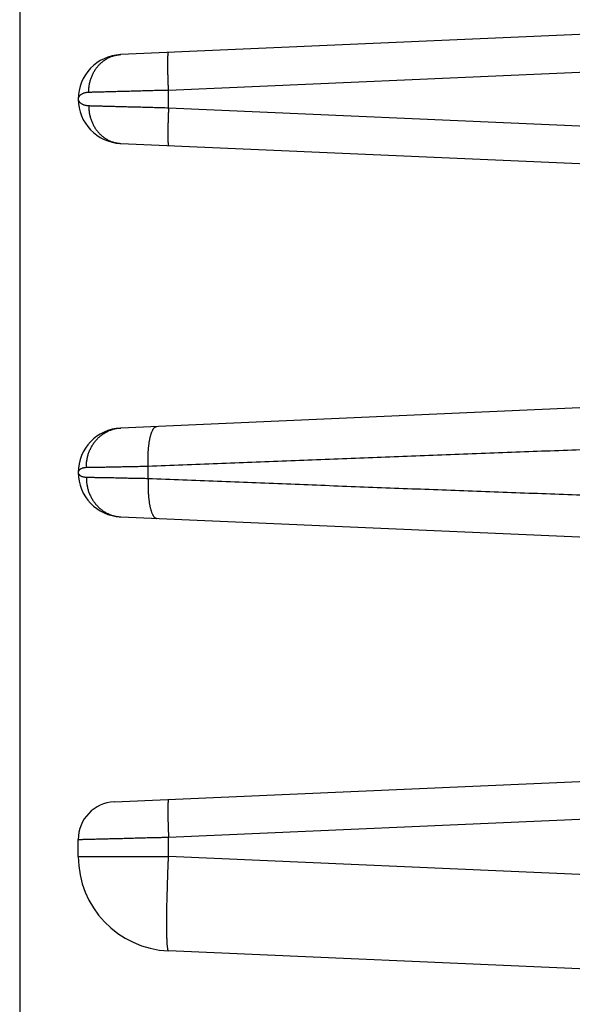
# Model space of a CAD drawing. Header units: inches. Extents: x 0 to 34, y 0 to 22.
# Tile 31 of 152: x 13.7 to 14.3, y 6.8 to 7.9. Entities that reach past the tile are written whole.
import ezdxf

# ---------------------------------------------------------------- set-up
doc = ezdxf.new("R2010")
doc.units = ezdxf.units.IN
doc.header["$LTSCALE"] = 1.87
doc.header["$MEASUREMENT"] = 0
doc.layers.get('0').update_dxf_attribs({"linetype": 'CONTINUOUS'})
doc.layers.add('DIMENSIONS', color=7, linetype='CONTINUOUS')
doc.styles.get("Standard").update_dxf_attribs({"font": 'txt', "width": 0.8})
doc.dimstyles.new('DIMSTYLE_1', dxfattribs={"dimtxt": 0.125, "dimasz": 0.18, "dimexe": 0.18, "dimexo": 0.0625, "dimgap": 0.09, "dimtad": 0, "dimtih": 1, "dimtoh": 1, "dimdec": 3, "dimzin": 4, "dimdsep": 46, "dimtxsty": 'STANDARD', "dimblk": '_FILLED', "dimblk1": '_FILLED', "dimblk2": '_FILLED', "dimcen": 0.09, "dimadec": 0, "dimazin": 0, "dimtp": 0.01, "dimtm": 0.01, "dimtfac": 1, "dimtdec": 3, "dimtofl": 0, "dimtmove": 0, "dimatfit": 3, "dimldrblk": '_FILLED', "dimfxl": 1, "dimtolj": 1, "dimtzin": 4, "dimarcsym": 0})

# ---------------------------------------------------------------- blocks, each defined once
blk = doc.blocks.new('_FILLED')
at = {"color": 0, "linetype": 'BYBLOCK'}
blk.add_solid([(0, 0), (-1, 0.1736), (-1, -0.1736)], dxfattribs=at)
blk = doc.blocks.new('*D4')
at = {"layer": 'DIMENSIONS', "color": 2, "linetype": 'CONTINUOUS'}
for p, q in [((13.7288, 8.3629), (13.7288, 5.7804)), ((24.5185, 6.8922), (24.5185, 5.7804)), ((13.7288, 5.9054), (18.3361, 5.9054)), ((24.5185, 5.9054), (19.9861, 5.9054))]:
    blk.add_line(p, q, dxfattribs=at)
at = {"layer": 'DIMENSIONS', "color": 2, "linetype": 'CONTINUOUS', "xscale": 0.18, "yscale": 0.18, "zscale": 0.18, "rotation": 180}
blk.add_blockref('_FILLED', (13.7288, 5.9054), dxfattribs=at)
at = {"layer": 'DIMENSIONS', "color": 2, "linetype": 'CONTINUOUS', "xscale": 0.18, "yscale": 0.18, "zscale": 0.18}
blk.add_blockref('_FILLED', (24.5185, 5.9054), dxfattribs=at)
at = {"layer": 'DIMENSIONS', "color": 2, "linetype": 'CONTINUOUS', "width": 0.8}
for s, p in [('10.790', (18.3986, 5.8429)), ('[', (19.1236, 5.8429)), ('274.06', (19.2236, 5.8429)), (']', (19.8236, 5.8429))]:
    blk.add_text(s, height=0.125, dxfattribs=at).set_placement(p)

msp = doc.modelspace()

# ---------------------------------------------------------------- linework, layer by layer
at = {"color": 7, "linetype": 'CONTINUOUS'}
for p, q in [((14.6821, 7.8703), (13.8358, 7.8334)), ((14.6821, 7.8304), (13.8864, 7.7956)), ((13.8864, 7.7772), (13.8864, 7.7956)), ((13.7908, 7.7864), (13.7908, 7.7864)), ((13.8864, 7.7772), (14.6821, 7.7425)), ((13.8358, 7.7395), (14.6821, 7.7025)), ((14.6821, 7.4753), (13.8358, 7.4384)), ((13.8649, 7.3851), (13.8649, 7.3977)), ((13.7908, 7.3914), (13.7908, 7.3914)), ((13.8358, 7.3445), (14.6821, 7.3075)), ((13.8291, 7.0431), (14.6821, 7.0803)), ((13.8864, 7.0056), (14.6821, 7.0404)), ((13.7908, 6.9852), (13.7908, 7.0031)), ((13.8864, 6.9852), (13.8864, 7.0056)), ((13.7908, 6.9852), (13.8864, 6.9852)), ((14.8908, 6.9413), (13.8864, 6.9852)), ((14.8908, 6.8414), (13.8864, 6.8853))]:
    msp.add_line(p, q, dxfattribs=at)
for centre, radius, start, end in [((13.8378, 7.7864), 0.047, 92.4972, 267.4997), ((13.8378, 7.3914), 0.047, 92.5, 267.5), ((13.8308, 7.0031), 0.04, 92.501, 180), ((13.8908, 6.9852), 0.1, 180, 267.5)]:
    msp.add_arc(centre, radius, start, end, dxfattribs=at)
for points, knots in [([(13.802, 7.7934), (13.802, 7.7941), (13.802, 7.7953), (13.8021, 7.7973), (13.8023, 7.7992), (13.8025, 7.801), (13.8029, 7.8029), (13.8033, 7.8048), (13.8038, 7.8066), (13.8044, 7.8084), (13.8051, 7.8101), (13.8058, 7.8119), (13.8066, 7.8135), (13.8075, 7.8152), (13.8084, 7.8167), (13.8094, 7.8183), (13.8105, 7.8198), (13.8116, 7.8212), (13.8128, 7.8225), (13.8141, 7.8238), (13.8154, 7.825), (13.8167, 7.8261), (13.8181, 7.8272), (13.8196, 7.8282), (13.8211, 7.8291), (13.8226, 7.8299), (13.8242, 7.8307), (13.8258, 7.8313), (13.8274, 7.8319), (13.829, 7.8324), (13.8307, 7.8328), (13.8324, 7.8331), (13.8341, 7.8333), (13.8352, 7.8334), (13.8358, 7.8334)], [0, 0, 0, 0, 0.033108, 0.066188, 0.099222, 0.132197, 0.165097, 0.197908, 0.230616, 0.263209, 0.295674, 0.328001, 0.36018, 0.392203, 0.424063, 0.455753, 0.48727, 0.51861, 0.549773, 0.58076, 0.611571, 0.642211, 0.672686, 0.703002, 0.733168, 0.763195, 0.793093, 0.822875, 0.852556, 0.882151, 0.911676, 0.941147, 0.970582, 1, 1, 1, 1]), ([(13.8864, 7.7956), (13.8864, 7.7963), (13.8864, 7.7975), (13.8863, 7.7994), (13.8862, 7.8013), (13.8861, 7.8032), (13.8861, 7.805), (13.886, 7.8069), (13.886, 7.8087), (13.8859, 7.8105), (13.8859, 7.8122), (13.8858, 7.8139), (13.8858, 7.8156), (13.8858, 7.8172), (13.8858, 7.8188), (13.8857, 7.8203), (13.8857, 7.8218), (13.8857, 7.8232), (13.8857, 7.8245), (13.8857, 7.8258), (13.8857, 7.827), (13.8858, 7.8281), (13.8858, 7.8292), (13.8858, 7.8302), (13.8858, 7.8311), (13.8859, 7.8319), (13.8859, 7.8327), (13.886, 7.8334), (13.886, 7.8339), (13.8861, 7.8344), (13.8861, 7.8348), (13.8862, 7.8352), (13.8863, 7.8354), (13.8863, 7.8355), (13.8864, 7.8356), (13.8864, 7.8356)], [0, 0, 0, 0, 0.047436, 0.09476, 0.141867, 0.188649, 0.235001, 0.280819, 0.326, 0.370441, 0.414042, 0.456705, 0.498335, 0.538836, 0.578119, 0.616094, 0.652676, 0.687783, 0.721336, 0.75326, 0.783483, 0.811938, 0.838562, 0.863295, 0.886083, 0.906877, 0.925631, 0.942307, 0.956872, 0.969301, 0.979576, 0.987695, 0.993685, 0.997645, 1, 1, 1, 1]), ([(13.802, 7.7934), (13.8015, 7.7934), (13.8007, 7.7934), (13.7995, 7.7932), (13.7982, 7.793), (13.7971, 7.7927), (13.796, 7.7923), (13.795, 7.7918), (13.794, 7.7913), (13.7932, 7.7907), (13.7925, 7.7901), (13.7919, 7.7894), (13.7914, 7.7887), (13.7911, 7.7879), (13.7909, 7.7872), (13.7908, 7.7867), (13.7908, 7.7864)], [0, 0, 0, 0, 0.088179, 0.175855, 0.262179, 0.34641, 0.427952, 0.506224, 0.580713, 0.65116, 0.717514, 0.780004, 0.838948, 0.894848, 0.948657, 1, 1, 1, 1]), ([(13.8864, 7.7956), (13.8852, 7.7956), (13.8827, 7.7955), (13.879, 7.7954), (13.8753, 7.7953), (13.8716, 7.7953), (13.8679, 7.7952), (13.8643, 7.7951), (13.8607, 7.795), (13.8571, 7.7949), (13.8536, 7.7948), (13.8502, 7.7947), (13.8468, 7.7946), (13.8434, 7.7945), (13.8402, 7.7944), (13.837, 7.7943), (13.8339, 7.7943), (13.8308, 7.7942), (13.8279, 7.7941), (13.825, 7.794), (13.8222, 7.794), (13.8196, 7.7939), (13.817, 7.7938), (13.8145, 7.7938), (13.8121, 7.7937), (13.8099, 7.7936), (13.8077, 7.7936), (13.8057, 7.7935), (13.8038, 7.7935), (13.8026, 7.7934), (13.802, 7.7934)], [0, 0, 0, 0, 0.044362, 0.088565, 0.132552, 0.176267, 0.219655, 0.262661, 0.30523, 0.347295, 0.388792, 0.429663, 0.469854, 0.509312, 0.547984, 0.585817, 0.622758, 0.658752, 0.693745, 0.727687, 0.760538, 0.792258, 0.822802, 0.852121, 0.880165, 0.906896, 0.932278, 0.956278, 0.978862, 1, 1, 1, 1]), ([(13.7908, 7.7864), (13.7908, 7.7862), (13.7909, 7.7857), (13.7911, 7.7849), (13.7914, 7.7842), (13.7919, 7.7835), (13.7925, 7.7828), (13.7932, 7.7822), (13.794, 7.7816), (13.795, 7.7811), (13.796, 7.7806), (13.7971, 7.7802), (13.7982, 7.7799), (13.7995, 7.7796), (13.8007, 7.7795), (13.8015, 7.7794), (13.802, 7.7794)], [0, 0, 0, 0, 0.050169, 0.104177, 0.160169, 0.21915, 0.281664, 0.348079, 0.418592, 0.493134, 0.571456, 0.653048, 0.737357, 0.823791, 0.911622, 1, 1, 1, 1]), ([(13.802, 7.7794), (13.802, 7.7788), (13.802, 7.7775), (13.8021, 7.7756), (13.8023, 7.7737), (13.8025, 7.7718), (13.8029, 7.7699), (13.8033, 7.7681), (13.8038, 7.7663), (13.8044, 7.7645), (13.8051, 7.7627), (13.8058, 7.761), (13.8066, 7.7593), (13.8075, 7.7577), (13.8084, 7.7561), (13.8094, 7.7546), (13.8105, 7.7531), (13.8116, 7.7517), (13.8128, 7.7503), (13.8141, 7.7491), (13.8154, 7.7479), (13.8167, 7.7467), (13.8181, 7.7456), (13.8196, 7.7447), (13.8211, 7.7438), (13.8226, 7.7429), (13.8242, 7.7422), (13.8258, 7.7415), (13.8274, 7.741), (13.829, 7.7405), (13.8307, 7.7401), (13.8324, 7.7398), (13.8341, 7.7396), (13.8352, 7.7395), (13.8358, 7.7395)], [0, 0, 0, 0, 0.033108, 0.066188, 0.099222, 0.132197, 0.165097, 0.197908, 0.230616, 0.263209, 0.295674, 0.328001, 0.36018, 0.392203, 0.424062, 0.455753, 0.487269, 0.51861, 0.549773, 0.580759, 0.61157, 0.642211, 0.672686, 0.703002, 0.733168, 0.763194, 0.793092, 0.822875, 0.852556, 0.882151, 0.911675, 0.941147, 0.970582, 1, 1, 1, 1]), ([(13.802, 7.7794), (13.8026, 7.7794), (13.8038, 7.7794), (13.8057, 7.7793), (13.8077, 7.7793), (13.8099, 7.7792), (13.8121, 7.7792), (13.8145, 7.7791), (13.817, 7.779), (13.8196, 7.779), (13.8222, 7.7789), (13.825, 7.7788), (13.8279, 7.7787), (13.8308, 7.7787), (13.8339, 7.7786), (13.837, 7.7785), (13.8402, 7.7784), (13.8434, 7.7783), (13.8468, 7.7783), (13.8502, 7.7782), (13.8536, 7.7781), (13.8571, 7.778), (13.8607, 7.7779), (13.8643, 7.7778), (13.8679, 7.7777), (13.8716, 7.7776), (13.8753, 7.7775), (13.879, 7.7774), (13.8827, 7.7773), (13.8852, 7.7772), (13.8864, 7.7772)], [0, 0, 0, 0, 0.021138, 0.043722, 0.067722, 0.093104, 0.119835, 0.147879, 0.177198, 0.207742, 0.239462, 0.272313, 0.306255, 0.341247, 0.377241, 0.414182, 0.452015, 0.490687, 0.530145, 0.570336, 0.611207, 0.652705, 0.69477, 0.737339, 0.780345, 0.823733, 0.867448, 0.911435, 0.955638, 1, 1, 1, 1]), ([(13.8864, 7.7772), (13.8864, 7.7766), (13.8864, 7.7753), (13.8863, 7.7734), (13.8862, 7.7715), (13.8861, 7.7697), (13.8861, 7.7678), (13.886, 7.766), (13.886, 7.7642), (13.8859, 7.7624), (13.8859, 7.7606), (13.8858, 7.7589), (13.8858, 7.7573), (13.8858, 7.7556), (13.8858, 7.7541), (13.8857, 7.7526), (13.8857, 7.7511), (13.8857, 7.7497), (13.8857, 7.7483), (13.8857, 7.7471), (13.8857, 7.7459), (13.8858, 7.7447), (13.8858, 7.7436), (13.8858, 7.7427), (13.8858, 7.7417), (13.8859, 7.7409), (13.8859, 7.7402), (13.886, 7.7395), (13.886, 7.7389), (13.8861, 7.7384), (13.8861, 7.738), (13.8862, 7.7377), (13.8863, 7.7375), (13.8863, 7.7373), (13.8864, 7.7373), (13.8864, 7.7373)], [0, 0, 0, 0, 0.047436, 0.09476, 0.141867, 0.188649, 0.235001, 0.280819, 0.326, 0.370441, 0.414042, 0.456705, 0.498335, 0.538836, 0.578119, 0.616094, 0.652676, 0.687783, 0.721336, 0.75326, 0.783483, 0.811938, 0.838562, 0.863295, 0.886083, 0.906877, 0.925631, 0.942307, 0.956872, 0.969301, 0.979576, 0.987695, 0.993685, 0.997645, 1, 1, 1, 1]), ([(13.7994, 7.3965), (13.7994, 7.3971), (13.7994, 7.3984), (13.7995, 7.4004), (13.7997, 7.4023), (13.8, 7.4042), (13.8003, 7.4061), (13.8007, 7.408), (13.8012, 7.4099), (13.8018, 7.4117), (13.8025, 7.4135), (13.8032, 7.4152), (13.8041, 7.417), (13.8049, 7.4186), (13.8059, 7.4203), (13.8069, 7.4218), (13.808, 7.4234), (13.8092, 7.4248), (13.8104, 7.4262), (13.8117, 7.4276), (13.813, 7.4289), (13.8144, 7.4301), (13.8158, 7.4312), (13.8173, 7.4322), (13.8188, 7.4332), (13.8204, 7.4341), (13.822, 7.4349), (13.8236, 7.4357), (13.8253, 7.4363), (13.827, 7.4369), (13.8287, 7.4374), (13.8305, 7.4378), (13.8322, 7.4381), (13.834, 7.4383), (13.8352, 7.4384), (13.8358, 7.4384)], [0, 0, 0, 0, 0.031674, 0.063328, 0.094951, 0.126533, 0.158062, 0.189528, 0.220923, 0.252236, 0.28346, 0.314587, 0.345609, 0.376521, 0.407318, 0.437994, 0.468548, 0.498975, 0.529277, 0.559451, 0.5895, 0.619425, 0.649229, 0.678917, 0.708495, 0.737968, 0.767343, 0.79663, 0.825837, 0.854974, 0.884052, 0.913082, 0.942075, 0.971044, 1, 1, 1, 1]), ([(13.8649, 7.3977), (13.8649, 7.3984), (13.8648, 7.3997), (13.8648, 7.4016), (13.8648, 7.4035), (13.8648, 7.4054), (13.8648, 7.4073), (13.8648, 7.4092), (13.8649, 7.411), (13.865, 7.4129), (13.8651, 7.4147), (13.8652, 7.4164), (13.8654, 7.4181), (13.8656, 7.4198), (13.8658, 7.4214), (13.866, 7.423), (13.8662, 7.4246), (13.8665, 7.426), (13.8668, 7.4274), (13.8671, 7.4288), (13.8674, 7.4301), (13.8677, 7.4313), (13.8681, 7.4324), (13.8685, 7.4335), (13.8689, 7.4345), (13.8693, 7.4354), (13.8697, 7.4363), (13.8701, 7.437), (13.8705, 7.4377), (13.871, 7.4383), (13.8715, 7.4388), (13.8719, 7.4393), (13.8724, 7.4396), (13.8729, 7.4398), (13.8734, 7.44), (13.8737, 7.44), (13.8739, 7.4401)], [0, 0, 0, 0, 0.042871, 0.085661, 0.128285, 0.170658, 0.212696, 0.254315, 0.295432, 0.335968, 0.375842, 0.414976, 0.453295, 0.490726, 0.527198, 0.562642, 0.596993, 0.630191, 0.662177, 0.692898, 0.722304, 0.750352, 0.777004, 0.802229, 0.826003, 0.848311, 0.86915, 0.888529, 0.906473, 0.92303, 0.93827, 0.9523, 0.965267, 0.977366, 0.988845, 1, 1, 1, 1]), ([(14.6731, 7.427), (14.6485, 7.4263), (14.5993, 7.4248), (14.5254, 7.4223), (14.4515, 7.4198), (14.3779, 7.4172), (14.3045, 7.4146), (14.2311, 7.4119), (14.1577, 7.4091), (14.0844, 7.4063), (14.0113, 7.4035), (13.9382, 7.4006), (13.8894, 7.3987), (13.8649, 7.3977)], [0, 0, 0, 0, 0.091205, 0.182765, 0.274278, 0.36535, 0.456002, 0.54681, 0.637792, 0.72846, 0.818829, 0.909231, 1, 1, 1, 1]), ([(13.7994, 7.3965), (13.799, 7.3965), (13.7982, 7.3964), (13.7971, 7.3963), (13.796, 7.3961), (13.795, 7.3958), (13.7941, 7.3954), (13.7933, 7.395), (13.7925, 7.3945), (13.7919, 7.3939), (13.7914, 7.3934), (13.7911, 7.3927), (13.7909, 7.3921), (13.7908, 7.3916), (13.7908, 7.3914)], [0, 0, 0, 0, 0.106442, 0.21105, 0.312534, 0.409864, 0.502229, 0.588867, 0.669473, 0.74415, 0.813482, 0.878222, 0.939794, 1, 1, 1, 1]), ([(13.8649, 7.3977), (13.8637, 7.3977), (13.8614, 7.3977), (13.8578, 7.3976), (13.8544, 7.3975), (13.8509, 7.3974), (13.8475, 7.3974), (13.8442, 7.3973), (13.841, 7.3972), (13.8378, 7.3972), (13.8347, 7.3971), (13.8316, 7.3971), (13.8287, 7.397), (13.8258, 7.3969), (13.8231, 7.3969), (13.8204, 7.3968), (13.8178, 7.3968), (13.8153, 7.3968), (13.8129, 7.3967), (13.8107, 7.3967), (13.8085, 7.3966), (13.8064, 7.3966), (13.8045, 7.3966), (13.8027, 7.3965), (13.801, 7.3965), (13.7999, 7.3965), (13.7994, 7.3965)], [0, 0, 0, 0, 0.054526, 0.108417, 0.161599, 0.214002, 0.265556, 0.316194, 0.365853, 0.414465, 0.461962, 0.508277, 0.553349, 0.597115, 0.639515, 0.680482, 0.719951, 0.757863, 0.794175, 0.828845, 0.861833, 0.893093, 0.922581, 0.950254, 0.976072, 1, 1, 1, 1]), ([(13.7908, 7.3914), (13.7908, 7.3912), (13.7909, 7.3908), (13.7911, 7.3901), (13.7914, 7.3895), (13.7919, 7.3889), (13.7925, 7.3884), (13.7933, 7.3879), (13.7941, 7.3874), (13.795, 7.3871), (13.796, 7.3868), (13.7971, 7.3866), (13.7983, 7.3864), (13.799, 7.3864), (13.7994, 7.3864)], [0, 0, 0, 0, 0.059893, 0.121439, 0.186181, 0.255552, 0.330282, 0.410951, 0.497661, 0.590101, 0.687512, 0.789043, 0.893646, 1, 1, 1, 1]), ([(13.7994, 7.3864), (13.7994, 7.3857), (13.7994, 7.3844), (13.7995, 7.3825), (13.7997, 7.3806), (13.8, 7.3786), (13.8003, 7.3767), (13.8007, 7.3749), (13.8012, 7.373), (13.8018, 7.3712), (13.8025, 7.3694), (13.8032, 7.3676), (13.8041, 7.3659), (13.8049, 7.3642), (13.8059, 7.3626), (13.8069, 7.361), (13.808, 7.3595), (13.8092, 7.358), (13.8104, 7.3566), (13.8117, 7.3553), (13.813, 7.354), (13.8144, 7.3528), (13.8158, 7.3517), (13.8173, 7.3506), (13.8188, 7.3496), (13.8204, 7.3487), (13.822, 7.3479), (13.8236, 7.3472), (13.8253, 7.3465), (13.827, 7.346), (13.8287, 7.3455), (13.8305, 7.3451), (13.8322, 7.3448), (13.834, 7.3446), (13.8352, 7.3445), (13.8358, 7.3445)], [0, 0, 0, 0, 0.031674, 0.063329, 0.094952, 0.126534, 0.158063, 0.18953, 0.220925, 0.252238, 0.283462, 0.314589, 0.345612, 0.376524, 0.40732, 0.437997, 0.46855, 0.498978, 0.52928, 0.559454, 0.589503, 0.619427, 0.649232, 0.67892, 0.708497, 0.73797, 0.767345, 0.796632, 0.825839, 0.854976, 0.884053, 0.913083, 0.942076, 0.971044, 1, 1, 1, 1]), ([(13.7994, 7.3864), (13.7999, 7.3864), (13.801, 7.3863), (13.8027, 7.3863), (13.8045, 7.3863), (13.8064, 7.3863), (13.8085, 7.3862), (13.8107, 7.3862), (13.8129, 7.3861), (13.8153, 7.3861), (13.8178, 7.3861), (13.8204, 7.386), (13.8231, 7.386), (13.8258, 7.3859), (13.8287, 7.3859), (13.8316, 7.3858), (13.8347, 7.3857), (13.8378, 7.3857), (13.841, 7.3856), (13.8442, 7.3855), (13.8475, 7.3855), (13.8509, 7.3854), (13.8544, 7.3853), (13.8578, 7.3853), (13.8614, 7.3852), (13.8637, 7.3851), (13.8649, 7.3851)], [0, 0, 0, 0, 0.023928, 0.049747, 0.077419, 0.106907, 0.138167, 0.171155, 0.205825, 0.242137, 0.280049, 0.319518, 0.360485, 0.402885, 0.446651, 0.491723, 0.538038, 0.585535, 0.634147, 0.683805, 0.734444, 0.785998, 0.838401, 0.891583, 0.945474, 1, 1, 1, 1]), ([(13.8649, 7.3851), (13.8649, 7.3845), (13.8648, 7.3832), (13.8648, 7.3813), (13.8648, 7.3793), (13.8648, 7.3774), (13.8648, 7.3755), (13.8648, 7.3737), (13.8649, 7.3718), (13.865, 7.37), (13.8651, 7.3682), (13.8652, 7.3664), (13.8654, 7.3647), (13.8656, 7.363), (13.8658, 7.3614), (13.866, 7.3598), (13.8662, 7.3583), (13.8665, 7.3568), (13.8668, 7.3554), (13.8671, 7.3541), (13.8674, 7.3528), (13.8677, 7.3516), (13.8681, 7.3504), (13.8685, 7.3493), (13.8689, 7.3483), (13.8693, 7.3474), (13.8697, 7.3466), (13.8701, 7.3458), (13.8705, 7.3451), (13.871, 7.3445), (13.8715, 7.344), (13.8719, 7.3436), (13.8724, 7.3433), (13.8729, 7.343), (13.8734, 7.3429), (13.8737, 7.3428), (13.8739, 7.3428)], [0, 0, 0, 0, 0.042872, 0.085662, 0.128287, 0.170661, 0.2127, 0.254319, 0.295437, 0.335974, 0.375848, 0.414983, 0.453302, 0.490733, 0.527205, 0.562649, 0.597001, 0.630199, 0.662184, 0.692905, 0.722311, 0.750359, 0.77701, 0.802235, 0.826008, 0.848316, 0.869154, 0.888532, 0.906476, 0.923032, 0.938272, 0.952302, 0.965268, 0.977366, 0.988845, 1, 1, 1, 1]), ([(13.8649, 7.3851), (13.8894, 7.3841), (13.9382, 7.3822), (14.0113, 7.3794), (14.0845, 7.3765), (14.1578, 7.3737), (14.2312, 7.371), (14.3047, 7.3683), (14.3781, 7.3656), (14.4517, 7.363), (14.5255, 7.3605), (14.5993, 7.3581), (14.6485, 7.3566), (14.6731, 7.3558)], [0, 0, 0, 0, 0.090795, 0.18121, 0.271595, 0.362294, 0.453333, 0.54422, 0.634936, 0.725988, 0.817403, 0.908853, 1, 1, 1, 1]), ([(13.8864, 7.0456), (13.8864, 7.0456), (13.8863, 7.0455), (13.8863, 7.0454), (13.8862, 7.0452), (13.8861, 7.0448), (13.8861, 7.0444), (13.886, 7.0439), (13.886, 7.0434), (13.8859, 7.0427), (13.8859, 7.0419), (13.8858, 7.0411), (13.8858, 7.0402), (13.8858, 7.0392), (13.8858, 7.0381), (13.8857, 7.037), (13.8857, 7.0358), (13.8857, 7.0345), (13.8857, 7.0332), (13.8857, 7.0318), (13.8857, 7.0303), (13.8858, 7.0288), (13.8858, 7.0272), (13.8858, 7.0256), (13.8858, 7.0239), (13.8859, 7.0222), (13.8859, 7.0205), (13.886, 7.0187), (13.886, 7.0169), (13.8861, 7.015), (13.8861, 7.0132), (13.8862, 7.0113), (13.8863, 7.0094), (13.8864, 7.0075), (13.8864, 7.0063), (13.8864, 7.0056)], [0, 0, 0, 0, 0.002355, 0.006315, 0.012305, 0.020424, 0.030699, 0.043127, 0.057692, 0.074368, 0.093123, 0.113916, 0.136704, 0.161437, 0.188061, 0.216516, 0.246739, 0.278663, 0.312216, 0.347323, 0.383906, 0.421881, 0.461163, 0.501665, 0.543294, 0.585957, 0.629559, 0.674, 0.71918, 0.764999, 0.811351, 0.858133, 0.90524, 0.952564, 1, 1, 1, 1]), ([(13.7908, 7.0031), (13.7908, 7.0031), (13.7909, 7.0031), (13.7911, 7.0031), (13.7915, 7.0032), (13.792, 7.0032), (13.7927, 7.0032), (13.7935, 7.0032), (13.7944, 7.0032), (13.7955, 7.0033), (13.7967, 7.0033), (13.798, 7.0033), (13.7995, 7.0034), (13.8012, 7.0034), (13.8029, 7.0035), (13.8048, 7.0035), (13.8068, 7.0036), (13.8089, 7.0036), (13.8112, 7.0037), (13.8135, 7.0037), (13.816, 7.0038), (13.8186, 7.0039), (13.8213, 7.0039), (13.8241, 7.004), (13.8269, 7.0041), (13.8299, 7.0042), (13.833, 7.0042), (13.8361, 7.0043), (13.8394, 7.0044), (13.8427, 7.0045), (13.8461, 7.0046), (13.8495, 7.0047), (13.853, 7.0048), (13.8566, 7.0049), (13.8602, 7.005), (13.8639, 7.0051), (13.8676, 7.0051), (13.8713, 7.0052), (13.875, 7.0053), (13.8788, 7.0054), (13.8826, 7.0055), (13.8852, 7.0056), (13.8864, 7.0056)], [0, 0, 0, 0, 0.000763, 0.00305, 0.006856, 0.012175, 0.018998, 0.027317, 0.037119, 0.048391, 0.061114, 0.075271, 0.090841, 0.107804, 0.126134, 0.1458, 0.166766, 0.189003, 0.21248, 0.237167, 0.263034, 0.290049, 0.318175, 0.347368, 0.377577, 0.408755, 0.440863, 0.473865, 0.507718, 0.542365, 0.577747, 0.613809, 0.650499, 0.687765, 0.725553, 0.763807, 0.802472, 0.841493, 0.880815, 0.92038, 0.960129, 1, 1, 1, 1]), ([(13.8864, 6.8853), (13.8864, 6.8853), (13.8862, 6.8854), (13.8861, 6.8856), (13.886, 6.886), (13.8858, 6.8865), (13.8857, 6.8871), (13.8856, 6.8879), (13.8855, 6.8888), (13.8853, 6.8898), (13.8852, 6.891), (13.8851, 6.8923), (13.8851, 6.8937), (13.885, 6.8953), (13.8849, 6.897), (13.8848, 6.8988), (13.8848, 6.9007), (13.8847, 6.9027), (13.8847, 6.9049), (13.8847, 6.9072), (13.8847, 6.9096), (13.8846, 6.9121), (13.8846, 6.9146), (13.8846, 6.9173), (13.8847, 6.9201), (13.8847, 6.923), (13.8847, 6.926), (13.8847, 6.929), (13.8848, 6.9321), (13.8848, 6.9353), (13.8849, 6.9386), (13.885, 6.9419), (13.8851, 6.9453), (13.8852, 6.9487), (13.8852, 6.9522), (13.8854, 6.9558), (13.8855, 6.9594), (13.8856, 6.963), (13.8857, 6.9666), (13.8858, 6.9703), (13.886, 6.974), (13.8861, 6.9777), (13.8863, 6.9815), (13.8864, 6.9839), (13.8864, 6.9852)], [0, 0, 0, 0, 0.001767, 0.004412, 0.008247, 0.013368, 0.019808, 0.02758, 0.036682, 0.04711, 0.058853, 0.071898, 0.086229, 0.101829, 0.118676, 0.136748, 0.156021, 0.176469, 0.198063, 0.220775, 0.244573, 0.269423, 0.295292, 0.322145, 0.349942, 0.378647, 0.40822, 0.438618, 0.4698, 0.501724, 0.534343, 0.567613, 0.601489, 0.635922, 0.670863, 0.706265, 0.742079, 0.778255, 0.814746, 0.851495, 0.888447, 0.925548, 0.962748, 1, 1, 1, 1])]:
    msp.add_open_spline(points, degree=3, knots=knots, dxfattribs=at)
msp.add_open_spline([(13.7908, 7.7864), (13.7908, 7.7864), (13.7908, 7.7864), (13.7908, 7.7864)], degree=3, dxfattribs=at)
msp.add_open_spline([(13.7908, 7.7864), (13.7908, 7.7864), (13.7908, 7.7864), (13.7908, 7.7864)], degree=3, dxfattribs=at)
msp.add_open_spline([(13.7908, 7.7864), (13.7908, 7.7864), (13.7908, 7.7864), (13.7908, 7.7864)], degree=3, dxfattribs=at)

# ---------------------------------------------------------------- dimensions: what is measured, and where the dimension line sits
at = {"layer": 'DIMENSIONS', "color": 2, "linetype": 'CONTINUOUS'}
dim = msp.add_linear_dim(base=(24.5185, 5.9054), p1=(13.7288, 8.3629), p2=(24.5185, 6.8922), dimstyle='DIMSTYLE_1', dxfattribs=at)
dim.commit()
dim.dimension.update_dxf_attribs({"geometry": '*D4', "text_midpoint": (19.1611, 5.9054), "dimtype": 160})

doc.saveas('drawing.dxf')
